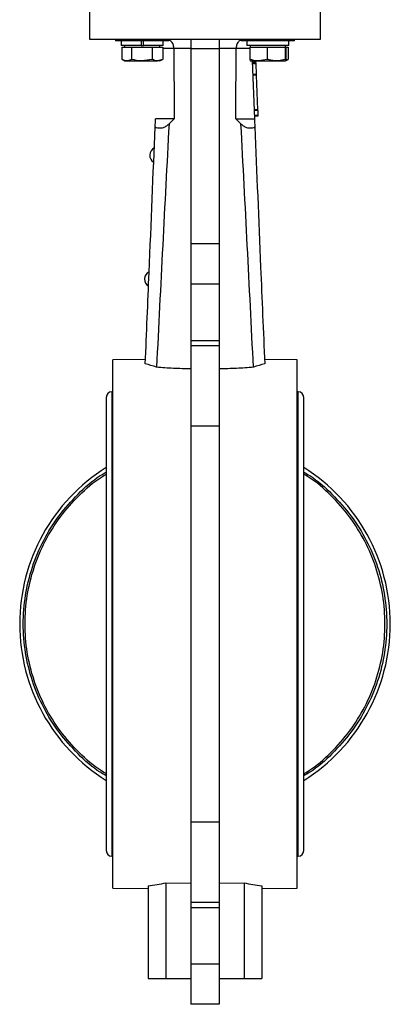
# Model space of a CAD drawing. Header units: millimetres. Extents: x 408 to 1448, y 79 to 1009.
# Tile 2 of 22: x 448 to 553, y 317 to 595. Entities that reach past the tile are written whole.
import ezdxf

# ---------------------------------------------------------------- set-up
doc = ezdxf.new("R2010")
doc.units = ezdxf.units.MM

msp = doc.modelspace()

# ---------------------------------------------------------------- linework, layer by layer
at = {"color": 7, "linetype": 'Continuous', "lineweight": 25}
for p, q in [((468.16, 600.8), (468.16, 589.8)), ((533.16, 589.8), (533.16, 600.8)), ((468.16, 589.8), (533.16, 589.8)), ((475.48, 589.8), (475.48, 589.34)), ((490.48, 589.34), (475.48, 589.34)), ((477.08, 589.34), (477.08, 588.04)), ((482.66, 589.34), (482.66, 588.04)), ((483.31, 588.04), (483.31, 589.34)), ((488.88, 588.04), (488.88, 589.34)), ((490.48, 589.34), (490.48, 589.63)), ((496.66, 589.8), (496.66, 587.19)), ((504.66, 589.8), (504.66, 587.19)), ((510.84, 589.63), (510.84, 589.34)), ((525.84, 589.34), (510.84, 589.34)), ((512.44, 589.34), (512.44, 588.04)), ((524.23, 589.34), (524.23, 588.04)), ((524.24, 588.04), (524.24, 589.34)), ((525.84, 589.34), (525.84, 589.8)), ((482.66, 588.04), (477.08, 588.04)), ((477.21, 587.54), (477.21, 584.11)), ((477.21, 587.54), (478.6, 587.54)), ((477.98, 588.04), (477.98, 587.54)), ((478.6, 587.54), (479.99, 587.54)), ((479.99, 587.54), (479.99, 584.11)), ((479.99, 587.54), (482.88, 587.54)), ((482.66, 588.04), (483.31, 588.04)), ((482.88, 587.54), (485.77, 587.54)), ((488.88, 588.04), (483.31, 588.04)), ((485.77, 587.54), (485.77, 584.11)), ((485.77, 587.54), (487.26, 587.54)), ((487.26, 587.54), (488.76, 587.54)), ((487.98, 587.54), (487.98, 588.04)), ((488.76, 587.54), (488.76, 584.11)), ((496.66, 587.19), (504.66, 587.19)), ((496.66, 587.19), (496.66, 532.11)), ((504.66, 587.19), (504.66, 532.11)), ((524.23, 588.04), (512.44, 588.04)), ((513.28, 587.54), (513.28, 584.11)), ((513.28, 587.54), (515.75, 587.54)), ((513.34, 588.04), (513.34, 587.54)), ((515.75, 587.54), (518.22, 587.54)), ((518.22, 587.54), (518.22, 584.11)), ((518.22, 587.54), (520.75, 587.54)), ((520.75, 587.54), (523.28, 587.54)), ((523.28, 587.54), (523.28, 584.11)), ((523.28, 587.54), (523.34, 587.54)), ((523.34, 587.54), (523.34, 588.04)), ((523.34, 587.54), (523.4, 587.54)), ((523.4, 587.54), (523.4, 584.11)), ((523.4, 587.54), (524.11, 587.54)), ((524.11, 587.54), (524.11, 584.11)), ((524.24, 588.04), (524.23, 588.04)), ((477.28, 584.07), (477.98, 583.66)), ((477.98, 583.66), (478.6, 583.66)), ((478.6, 583.66), (482.88, 583.66)), ((485.77, 584.11), (482.88, 583.66)), ((482.88, 583.66), (487.26, 583.66)), ((488.76, 584.11), (487.26, 583.66)), ((487.98, 583.66), (487.26, 583.66)), ((487.98, 583.66), (488.69, 584.07)), ((513.28, 584.11), (513.34, 583.66)), ((513.34, 583.66), (515.75, 583.66)), ((513.91, 583.73), (514.6, 567.3)), ((514.92, 583.66), (514.93, 583.29)), ((518.22, 584.11), (515.75, 583.66)), ((515.75, 583.66), (520.75, 583.66)), ((520.75, 583.66), (523.34, 583.66)), ((523.4, 584.11), (523.34, 583.66)), ((523.34, 583.66), (524.05, 584.07)), ((524.11, 584.11), (523.5, 583.93)), ((514.93, 583.29), (513.93, 583.25)), ((514.94, 583.08), (513.94, 583.04)), ((514.95, 582.87), (513.95, 582.83)), ((514.93, 583.29), (514.94, 583.08)), ((514.94, 583.08), (514.95, 582.87)), ((514.95, 582.87), (515.08, 579.86)), ((515.08, 579.86), (514.08, 579.81)), ((515.08, 579.65), (514.09, 579.61)), ((515.08, 579.86), (515.08, 579.65)), ((515.08, 579.65), (515.49, 569.86)), ((515.49, 569.86), (514.49, 569.82)), ((515.5, 569.66), (514.5, 569.62)), ((515.49, 569.86), (515.5, 569.66)), ((515.5, 569.66), (515.56, 568.3)), ((486.72, 567.3), (486.72, 567.3)), ((515.56, 568.3), (514.56, 568.26)), ((515.57, 568.1), (514.57, 568.05)), ((515.56, 568.3), (515.57, 568.1)), ((487.25, 564.8), (488.73, 564.8)), ((512.59, 564.8), (514.07, 564.8)), ((496.66, 532.11), (504.66, 532.11)), ((496.66, 532.11), (496.66, 520.79)), ((504.66, 532.11), (504.66, 520.79)), ((496.66, 520.79), (504.66, 520.79)), ((496.66, 520.79), (496.66, 504.79)), ((504.66, 520.79), (504.66, 504.79)), ((496.66, 504.79), (504.66, 504.79)), ((496.66, 504.79), (496.66, 503.4)), ((496.66, 503.4), (504.66, 503.4)), ((496.66, 503.4), (496.66, 480.63)), ((504.66, 504.79), (504.66, 503.4)), ((504.66, 503.4), (504.66, 480.63)), ((483.9, 499.46), (474.66, 499.3)), ((474.66, 350.3), (474.66, 499.3)), ((526.66, 499.3), (517.42, 499.46)), ((526.66, 424.8), (526.66, 499.3)), ((474.66, 490.3), (474.41, 490.3)), ((526.91, 490.3), (526.66, 490.3)), ((472.84, 488.73), (472.84, 360.87)), ((528.48, 360.87), (528.48, 488.73)), ((504.66, 480.63), (496.66, 480.63)), ((496.66, 480.63), (496.66, 368.96)), ((504.66, 480.63), (504.66, 368.96)), ((526.66, 350.3), (526.66, 424.8)), ((496.66, 368.96), (504.66, 368.96)), ((496.66, 368.96), (496.66, 346.2)), ((504.66, 368.96), (504.66, 346.2)), ((474.41, 359.3), (474.66, 359.3)), ((526.66, 359.3), (526.91, 359.3)), ((474.66, 350.3), (484.66, 350.12)), ((484.66, 350.94), (484.66, 324.8)), ((489.66, 351.77), (496.66, 351.64)), ((489.66, 351.77), (489.66, 324.8)), ((504.66, 351.64), (511.66, 351.77)), ((511.66, 351.77), (511.66, 324.8)), ((516.66, 350.94), (516.66, 324.8)), ((516.66, 350.12), (526.66, 350.3)), ((504.66, 346.2), (496.66, 346.2)), ((496.66, 346.2), (496.66, 344.8)), ((496.66, 344.8), (504.66, 344.8)), ((496.66, 344.8), (496.66, 328.8)), ((504.66, 346.2), (504.66, 344.8)), ((504.66, 344.8), (504.66, 328.8)), ((504.66, 328.8), (496.66, 328.8)), ((496.66, 328.8), (496.66, 317.49)), ((504.66, 328.8), (504.66, 317.49)), ((484.66, 324.8), (489.66, 324.8)), ((489.66, 324.8), (496.66, 324.8)), ((504.66, 324.8), (511.66, 324.8)), ((511.66, 324.8), (516.66, 324.8)), ((504.66, 317.49), (496.66, 317.49))]:
    msp.add_line(p, q, dxfattribs=at)
at = {"color": 8, "linetype": 'Continuous', "lineweight": 25}
for p, q in [((488.76, 587.3), (491.88, 587.3)), ((509.44, 587.3), (513.28, 587.3)), ((474.41, 490.3), (474.41, 424.8)), ((526.91, 424.8), (526.91, 490.3)), ((474.41, 424.8), (474.41, 359.3)), ((526.91, 359.3), (526.91, 424.8))]:
    msp.add_line(p, q, dxfattribs=at)
at = {"color": 7, "linetype": 'Continuous', "lineweight": 25}
for centre, radius, start, end in [((487.5, 557.03), 2.4, 118.1153, 177.0193), ((487.5, 557.08), 2.4, 178.2088, 236.9418), ((486.04, 522.06), 2.4, 118.1153, 177.0193), ((486.04, 522.11), 2.4, 178.2088, 236.9418), ((474.41, 488.73), 1.57, 90, 180), ((526.91, 488.73), 1.57, 0, 90), ((500.66, 424.8), 52.2, 122.2007, 237.7993), ((500.66, 424.8), 52.2, 302.2007, 57.7993), ((474.41, 360.87), 1.57, 180, 270), ((526.91, 360.87), 1.57, 270, 0)]:
    msp.add_arc(centre, radius, start, end, dxfattribs=at)
for centre, start_param, end_param in [((474.96, 424.8), 4.842945, 4.910987), ((526.36, 424.8), 4.513791, 4.581833)]:
    msp.add_ellipse(centre, major_axis=(74.51, 0), ratio=0.999848, start_param=start_param, end_param=end_param, dxfattribs=at)
for points, knots in [([(491.88, 587.3), (491.87, 587.48), (491.85, 587.85), (491.68, 588.38), (491.43, 588.84), (491.04, 589.29), (490.68, 589.47), (490.47, 589.57)], [0, 0, 0, 0, 0.173877, 0.35015, 0.532106, 0.721749, 1, 1, 1, 1]), ([(510.96, 589.63), (510.71, 589.51), (510.31, 589.32), (509.89, 588.84), (509.64, 588.38), (509.47, 587.85), (509.45, 587.48), (509.44, 587.3)], [0, 0, 0, 0, 0.312033, 0.492806, 0.666247, 0.834267, 1, 1, 1, 1]), ([(496.66, 587.2), (496.43, 587.2), (495.98, 587.2), (495.3, 587.2), (494.62, 587.2), (493.93, 587.2), (493.25, 587.2), (492.56, 587.21), (492.11, 587.21), (491.88, 587.21)], [0, 0, 0, 0, 0.14148, 0.28342, 0.425819, 0.568677, 0.711994, 0.855768, 1, 1, 1, 1]), ([(509.44, 587.21), (509.21, 587.21), (508.76, 587.21), (508.07, 587.2), (507.39, 587.2), (506.7, 587.2), (506.02, 587.2), (505.34, 587.2), (504.89, 587.2), (504.66, 587.2)], [0, 0, 0, 0, 0.144213, 0.287975, 0.431285, 0.574143, 0.716548, 0.858501, 1, 1, 1, 1]), ([(478.6, 583.66), (478.23, 583.72), (477.76, 583.79), (477.31, 584.06), (477.21, 584.11)], [0, 0, 0, 0, 0.788999, 1, 1, 1, 1]), ([(479.99, 584.11), (479.64, 583.93), (479.18, 583.69), (478.71, 583.67), (478.6, 583.66)], [0, 0, 0, 0, 0.768151, 1, 1, 1, 1]), ([(482.88, 583.66), (482.81, 583.67), (481.84, 583.67), (480.88, 583.9), (479.99, 584.11)], [0, 0, 0, 0, 0.0702006, 1, 1, 1, 1]), ([(487.26, 583.66), (487.23, 583.67), (486.72, 583.67), (486.23, 583.9), (485.77, 584.11)], [0, 0, 0, 0, 0.070201, 1, 1, 1, 1]), ([(515.75, 583.66), (515.69, 583.67), (514.86, 583.67), (514.04, 583.9), (513.28, 584.11)], [0, 0, 0, 0, 0.070201, 1, 1, 1, 1]), ([(520.75, 583.66), (520.07, 583.72), (519.22, 583.79), (518.39, 584.06), (518.22, 584.11)], [0, 0, 0, 0, 0.7889992, 1, 1, 1, 1]), ([(523.28, 584.11), (522.64, 583.93), (521.8, 583.69), (520.95, 583.67), (520.75, 583.66)], [0, 0, 0, 0, 0.768151, 1, 1, 1, 1]), ([(523.34, 583.66), (523.34, 583.67), (523.32, 583.67), (523.3, 583.9), (523.28, 584.11)], [0, 0, 0, 0, 0.0702006, 1, 1, 1, 1]), ([(491.96, 567.3), (491.91, 567.3), (491.75, 567.3), (491.35, 567.3), (491.19, 567.3), (490.82, 567.3), (490.62, 567.3), (490.16, 567.3), (489.91, 567.3), (489.36, 567.3), (488.78, 567.3), (488.13, 567.3), (487.45, 567.3), (487.09, 567.3), (486.72, 567.3)], [0, 0, 0, 0, 0.25, 0.25, 0.375, 0.375, 0.5, 0.5, 0.625, 0.625, 0.75, 0.875, 0.875, 1, 1, 1, 1]), ([(509.36, 567.3), (509.41, 567.3), (509.58, 567.3), (509.98, 567.3), (510.14, 567.3), (510.5, 567.3), (510.7, 567.3), (511.16, 567.3), (511.41, 567.3), (511.96, 567.3), (512.54, 567.3), (513.19, 567.3), (513.87, 567.3), (514.23, 567.3), (514.6, 567.3)], [0, 0, 0, 0, 0.25, 0.25, 0.375, 0.375, 0.5, 0.5, 0.625, 0.625, 0.75, 0.875, 0.875, 1, 1, 1, 1]), ([(483.84, 498.2), (484.21, 506.91), (485.16, 529.71), (486.07, 551.68), (486.63, 565.07)], [0.2703057, 0.2703057, 0.2703057, 0.2703057, 0.3084563, 0.3714839, 0.3714839, 0.3714839, 0.3714839]), ([(490.53, 565.89), (489.92, 554.45), (489.33, 543.01), (488.15, 520.12), (487.58, 508.67), (487.01, 497.23)], [0, 0, 0, 0, 0.5, 0.5, 1, 1, 1, 1]), ([(488.73, 564.8), (489.05, 564.9), (489.35, 565.05), (489.95, 565.42), (490.24, 565.65), (490.53, 565.89)], [0, 0, 0, 0, 0.5, 0.5, 1, 1, 1, 1]), ([(514.31, 497.23), (513.74, 508.67), (513.17, 520.12), (512, 543.01), (511.4, 554.45), (510.8, 565.89)], [0, 0, 0, 0, 0.5, 0.5, 1, 1, 1, 1]), ([(510.8, 565.89), (511.08, 565.65), (511.37, 565.42), (511.97, 565.05), (512.27, 564.9), (512.59, 564.8)], [0, 0, 0, 0, 0.5, 0.5, 1, 1, 1, 1]), ([(514.69, 565.07), (515.23, 552.15), (516.14, 530.2), (517.09, 507.42), (517.48, 498.2)], [0.2719135, 0.2719135, 0.2719135, 0.2719135, 0.3333333, 0.3740678, 0.3740678, 0.3740678, 0.3740678]), ([(496.66, 496.78), (495, 496.8), (493.37, 496.85), (490.15, 497), (488.57, 497.11), (487.01, 497.23)], [0, 0, 0, 0, 0.5, 0.5, 1, 1, 1, 1]), ([(514.31, 497.23), (512.75, 497.11), (511.17, 497), (507.96, 496.85), (506.32, 496.8), (504.66, 496.78)], [0, 0, 0, 0, 0.5, 0.5, 1, 1, 1, 1]), ([(472.84, 381.95), (472.28, 382.28), (469.36, 383.95), (464.78, 388.06), (459.35, 394.16), (455.02, 401.13), (451.84, 408.67), (449.9, 416.63), (449.24, 424.8), (449.9, 432.96), (451.84, 440.92), (455.02, 448.47), (459.35, 455.44), (464.78, 461.53), (469.36, 465.64), (472.28, 467.32), (472.84, 467.64)], [0, 0, 0, 0, 0.019136, 0.09928, 0.179424, 0.259568, 0.339712, 0.419856, 0.5, 0.580144, 0.660288, 0.740432, 0.820576, 0.90072, 0.980864, 1, 1, 1, 1]), ([(472.84, 382.53), (472.38, 382.8), (469.58, 384.41), (465.13, 388.42), (459.75, 394.46), (455.46, 401.36), (452.31, 408.83), (450.39, 416.71), (449.74, 424.8), (450.39, 432.88), (452.31, 440.77), (455.46, 448.24), (459.75, 455.14), (465.13, 461.17), (469.58, 465.18), (472.38, 466.8), (472.84, 467.06)], [0, 0, 0, 0, 0.0161099, 0.0967582, 0.1774066, 0.2580549, 0.3387033, 0.4193516, 0.5, 0.5806483, 0.6612967, 0.741945, 0.8225934, 0.9032418, 0.9838901, 1, 1, 1, 1]), ([(528.48, 467.64), (529.04, 467.32), (531.97, 465.64), (536.54, 461.53), (541.97, 455.44), (546.3, 448.47), (549.49, 440.92), (551.43, 432.96), (552.08, 424.8), (551.43, 416.63), (549.49, 408.67), (546.3, 401.13), (541.97, 394.16), (536.54, 388.06), (531.97, 383.95), (529.04, 382.28), (528.48, 381.95)], [0, 0, 0, 0, 0.019136, 0.09928, 0.179424, 0.259568, 0.339712, 0.419856, 0.5, 0.580144, 0.660288, 0.740432, 0.820576, 0.90072, 0.980864, 1, 1, 1, 1]), ([(528.48, 382.53), (528.94, 382.8), (531.75, 384.41), (536.19, 388.42), (541.57, 394.46), (545.86, 401.36), (549.01, 408.83), (550.93, 416.71), (551.58, 424.8), (550.93, 432.88), (549.01, 440.77), (545.86, 448.24), (541.57, 455.14), (536.19, 461.17), (531.75, 465.18), (528.94, 466.8), (528.48, 467.06)], [0, 0, 0, 0, 0.01611, 0.096758, 0.177407, 0.258055, 0.338703, 0.419352, 0.5, 0.580648, 0.661297, 0.741945, 0.822593, 0.903242, 0.98389, 1, 1, 1, 1])]:
    msp.add_open_spline(points, degree=3, knots=knots, dxfattribs=at)
for points in [[(491.88, 587.21), (491.88, 587.24), (491.88, 587.27), (491.88, 587.3)], [(491.88, 587.21), (491.92, 580.57), (491.95, 573.94), (491.96, 567.3)], [(509.36, 567.3), (509.38, 573.94), (509.4, 580.57), (509.44, 587.21)], [(509.44, 587.3), (509.44, 587.27), (509.44, 587.24), (509.44, 587.21)], [(486.63, 565.07), (486.66, 565.8), (486.69, 566.54), (486.72, 567.3)], [(491.96, 567.3), (491.49, 566.83), (491.01, 566.36), (490.53, 565.89)], [(510.8, 565.89), (510.31, 566.36), (509.84, 566.83), (509.36, 567.3)], [(514.6, 567.3), (514.63, 566.54), (514.66, 565.8), (514.69, 565.07)], [(486.63, 565.07), (486.83, 564.96), (487.04, 564.87), (487.25, 564.8)], [(514.07, 564.8), (514.28, 564.87), (514.49, 564.96), (514.69, 565.07)], [(487.01, 497.23), (485.97, 497.6), (484.91, 497.93), (483.84, 498.2)], [(517.48, 498.2), (516.41, 497.93), (515.36, 497.6), (514.31, 497.23)]]:
    msp.add_open_spline(points, degree=3, dxfattribs=at)

doc.saveas('drawing.dxf')
